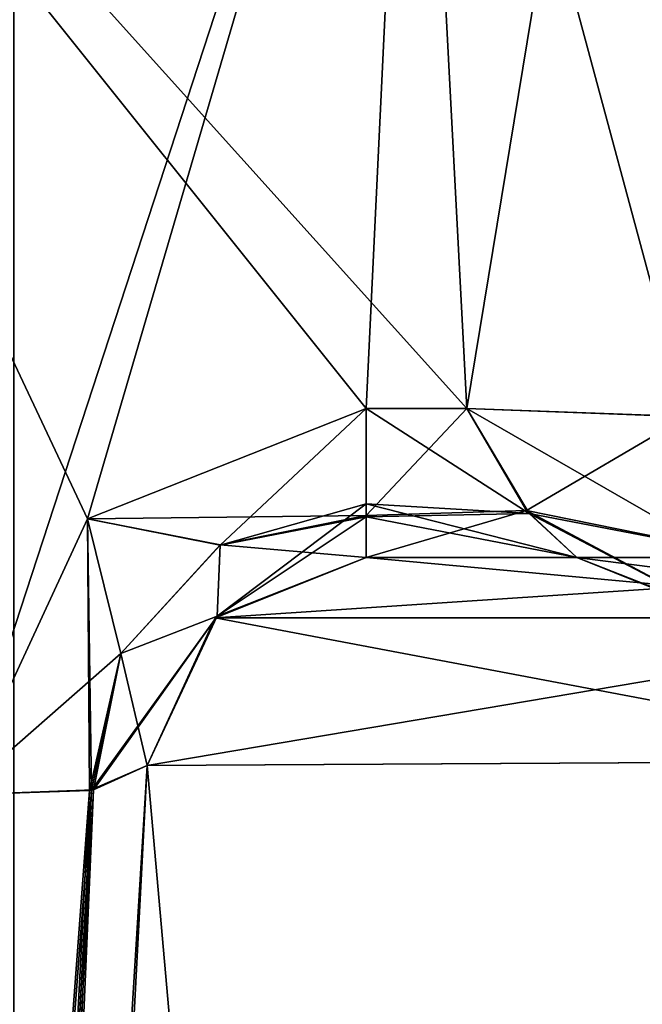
# Model space of a CAD drawing. Header units: inches. Extents: x -10 to 10, y -2.3 to 4.3.
# Tile 155 of 256: x -8.9991 to -8.8998, y -0.6762 to -0.5192. Entities that reach past the tile are written whole.
import ezdxf

# ---------------------------------------------------------------- set-up
doc = ezdxf.new("R2010")
doc.units = ezdxf.units.IN
doc.header["$LTSCALE"] = 65.185185
doc.header["$MEASUREMENT"] = 0
for name, color, linetype in [('1695', 7, 'CONTINUOUS'), ('1696', 7, 'CONTINUOUS'), ('1697', 7, 'CONTINUOUS'), ('1704', 7, 'CONTINUOUS'), ('1705', 7, 'CONTINUOUS'), ('1706', 7, 'CONTINUOUS'), ('1707', 7, 'CONTINUOUS'), ('1708', 7, 'CONTINUOUS'), ('1709', 7, 'CONTINUOUS'), ('1713', 7, 'CONTINUOUS'), ('1714', 7, 'CONTINUOUS'), ('1715', 7, 'CONTINUOUS'), ('1716', 7, 'CONTINUOUS'), ('1717', 7, 'CONTINUOUS'), ('1718', 7, 'CONTINUOUS'), ('1719', 7, 'CONTINUOUS'), ('1720', 7, 'CONTINUOUS'), ('1721', 7, 'CONTINUOUS'), ('1722', 7, 'CONTINUOUS'), ('179', 7, 'CONTINUOUS'), ('192', 7, 'CONTINUOUS'), ('193', 7, 'CONTINUOUS'), ('4614', 7, 'CONTINUOUS'), ('4615', 7, 'CONTINUOUS'), ('4616', 7, 'CONTINUOUS'), ('4617', 7, 'CONTINUOUS'), ('4620', 7, 'CONTINUOUS'), ('6639', 7, 'CONTINUOUS'), ('8186', 7, 'CONTINUOUS'), ('8187', 7, 'CONTINUOUS'), ('8188', 7, 'CONTINUOUS'), ('8189', 7, 'CONTINUOUS'), ('8190', 7, 'CONTINUOUS'), ('8191', 7, 'CONTINUOUS'), ('8192', 7, 'CONTINUOUS'), ('8193', 7, 'CONTINUOUS'), ('8194', 7, 'CONTINUOUS'), ('8585', 7, 'CONTINUOUS'), ('8594', 7, 'CONTINUOUS'), ('9473', 7, 'CONTINUOUS'), ('9474', 7, 'CONTINUOUS'), ('9475', 7, 'CONTINUOUS'), ('9478', 7, 'CONTINUOUS'), ('9479', 7, 'CONTINUOUS'), ('9480', 7, 'CONTINUOUS')]:
    doc.layers.add(name, color=color, linetype=linetype)

msp = doc.modelspace()

# ---------------------------------------------------------------- linework, layer by layer
at = {"layer": '1695', "linetype": 'Continuous'}
for points in [[(-8.91021, -0.605, 3.15247), (-8.94379, -0.605, 3.15247), (-8.91021, -0.605, 4.12561), (-8.91021, -0.605, 3.15247)], [(-8.91021, -0.605, 4.12561), (-8.94379, -0.605, 3.15247), (-8.94379, -0.605, 4.12918), (-8.91021, -0.605, 4.12561)], [(-8.82246, -0.605, 4.42247), (-8.91021, -0.605, 4.12561), (-8.94379, -0.605, 4.12918), (-8.82246, -0.605, 4.42247)], [(-8.79767, -0.605, 4.39766), (-8.91021, -0.605, 4.12561), (-8.82246, -0.605, 4.42247), (-8.79767, -0.605, 4.39766)]]:
    msp.add_3dface(points, dxfattribs=at)
at = {"layer": '1696', "linetype": 'Continuous'}
for points in [[(-8.92777, -0.58124, 3.12312), (-8.94379, -0.58124, 3.12312), (-8.94379, -0.59831, 3.13359), (-8.92777, -0.58124, 3.12312)], [(-8.91823, -0.5975, 3.13262), (-8.92777, -0.58124, 3.12312), (-8.94379, -0.59831, 3.13359), (-8.91823, -0.5975, 3.13262)], [(-8.94379, -0.605, 3.15247), (-8.91021, -0.605, 3.15247), (-8.91823, -0.5975, 3.13262), (-8.94379, -0.605, 3.15247)], [(-8.94379, -0.605, 3.15247), (-8.91823, -0.5975, 3.13262), (-8.94379, -0.59831, 3.13359), (-8.94379, -0.605, 3.15247)]]:
    msp.add_3dface(points, dxfattribs=at)
at = {"layer": '1697', "linetype": 'Continuous'}
for points in [[(-8.93616, -0.42104, 3.08907), (-9.072, -0.42104, 3.08907), (-9.0087, -0.64284, 3.13622), (-8.93616, -0.42104, 3.08907)], [(-8.98826, -0.59884, 3.12686), (-8.93616, -0.42104, 3.08907), (-9.0087, -0.64284, 3.13622), (-8.98826, -0.59884, 3.12686)], [(-8.94379, -0.58124, 3.12312), (-8.93616, -0.42104, 3.08907), (-8.98826, -0.59884, 3.12686), (-8.94379, -0.58124, 3.12312)], [(-8.94379, -0.58124, 3.12312), (-8.92777, -0.58124, 3.12312), (-8.93616, -0.42104, 3.08907), (-8.94379, -0.58124, 3.12312)]]:
    msp.add_3dface(points, dxfattribs=at)
at = {"layer": '1704', "linetype": 'Continuous'}
for points in [[(-8.92777, -0.58124, 0.87688), (-8.93616, -0.42104, 0.91093), (-8.90157, -0.42221, 0.92494), (-8.92777, -0.58124, 0.87688)], [(-8.92777, -0.58124, 0.87688), (-8.90157, -0.42221, 0.92494), (-8.89265, -0.5825, 0.89138), (-8.92777, -0.58124, 0.87688)], [(-8.90157, -0.42221, 0.92494), (-8.88622, -0.42905, 0.95979), (-8.89265, -0.5825, 0.89138), (-8.90157, -0.42221, 0.92494)]]:
    msp.add_3dface(points, dxfattribs=at)
at = {"layer": '1705', "linetype": 'Continuous'}
for points in [[(-8.92777, -0.58124, 0.87688), (-8.89265, -0.5825, 0.89138), (-8.88901, -0.60349, 0.87873), (-8.92777, -0.58124, 0.87688)], [(-8.92777, -0.58124, 0.87688), (-8.88901, -0.60349, 0.87873), (-8.91779, -0.59799, 0.86681), (-8.92777, -0.58124, 0.87688)], [(-8.88901, -0.60349, 0.87873), (-8.88612, -0.61461, 0.84751), (-8.91779, -0.59799, 0.86681), (-8.88901, -0.60349, 0.87873)], [(-8.91779, -0.59799, 0.86681), (-8.88612, -0.61461, 0.84751), (-8.91021, -0.605, 0.84753), (-8.91779, -0.59799, 0.86681)]]:
    msp.add_3dface(points, dxfattribs=at)
at = {"layer": '1706', "linetype": 'Continuous'}
for points in [[(-8.91021, -0.605, 0.84753), (-8.88612, -0.61461, 0.84751), (-8.91021, -0.605, -0.84753), (-8.91021, -0.605, 0.84753)], [(-8.91021, -0.605, -0.84753), (-8.88612, -0.61461, 0.84751), (-8.88612, -0.61461, -0.84751), (-8.91021, -0.605, -0.84753)]]:
    msp.add_3dface(points, dxfattribs=at)
at = {"layer": '1707', "linetype": 'Continuous'}
for points in [[(-8.92777, -0.58124, -0.87688), (-8.91823, -0.5975, -0.86738), (-8.89265, -0.5825, -0.89138), (-8.92777, -0.58124, -0.87688)], [(-8.91823, -0.5975, -0.86738), (-8.88913, -0.6034, -0.87865), (-8.89265, -0.5825, -0.89138), (-8.91823, -0.5975, -0.86738)], [(-8.91021, -0.605, -0.84753), (-8.88612, -0.61461, -0.84751), (-8.91823, -0.5975, -0.86738), (-8.91021, -0.605, -0.84753)], [(-8.88612, -0.61461, -0.84751), (-8.88913, -0.6034, -0.87865), (-8.91823, -0.5975, -0.86738), (-8.88612, -0.61461, -0.84751)]]:
    msp.add_3dface(points, dxfattribs=at)
at = {"layer": '1708', "linetype": 'Continuous'}
for points in [[(-8.92777, -0.58124, -0.87688), (-8.89265, -0.5825, -0.89138), (-8.93616, -0.42104, -0.91093), (-8.92777, -0.58124, -0.87688)], [(-8.93616, -0.42104, -0.91093), (-8.89265, -0.5825, -0.89138), (-8.90102, -0.42229, -0.92547), (-8.93616, -0.42104, -0.91093)], [(-8.89265, -0.5825, -0.89138), (-8.87784, -0.58902, -0.92578), (-8.90102, -0.42229, -0.92547), (-8.89265, -0.5825, -0.89138)], [(-8.90102, -0.42229, -0.92547), (-8.87784, -0.58902, -0.92578), (-8.88622, -0.42905, -0.95978), (-8.90102, -0.42229, -0.92547)]]:
    msp.add_3dface(points, dxfattribs=at)
at = {"layer": '1709', "linetype": 'Continuous'}
for points in [[(-8.93616, -0.42104, -0.91093), (-9.072, -0.42104, -0.91093), (-9.0087, -0.64284, -0.86378), (-8.93616, -0.42104, -0.91093)], [(-8.98826, -0.59884, -0.87314), (-8.93616, -0.42104, -0.91093), (-9.0087, -0.64284, -0.86378), (-8.98826, -0.59884, -0.87314)], [(-8.94379, -0.58124, -0.87688), (-8.93616, -0.42104, -0.91093), (-8.98826, -0.59884, -0.87314), (-8.94379, -0.58124, -0.87688)], [(-8.92777, -0.58124, -0.87688), (-8.93616, -0.42104, -0.91093), (-8.94379, -0.58124, -0.87688), (-8.92777, -0.58124, -0.87688)]]:
    msp.add_3dface(points, dxfattribs=at)
at = {"layer": '1713', "linetype": 'Continuous'}
for points in [[(-9.0087, -0.64284, -3.13622), (-9.072, -0.42104, -3.08907), (-8.98827, -0.59884, -3.12687), (-9.0087, -0.64284, -3.13622)], [(-8.98827, -0.59884, -3.12687), (-9.072, -0.42104, -3.08907), (-8.94379, -0.58124, -3.12312), (-8.98827, -0.59884, -3.12687)], [(-8.94379, -0.58124, -3.12312), (-9.072, -0.42104, -3.08907), (-8.92777, -0.58124, -3.12312), (-8.94379, -0.58124, -3.12312)], [(-8.92777, -0.58124, -3.12312), (-9.072, -0.42104, -3.08907), (-8.93616, -0.42104, -3.08907), (-8.92777, -0.58124, -3.12312)]]:
    msp.add_3dface(points, dxfattribs=at)
at = {"layer": '1714', "linetype": 'Continuous'}
for points in [[(-9.02775, -1.57343, -3.36436), (-9.0361, -1.56954, -3.3422), (-8.97874, -0.63817, -3.16556), (-9.02775, -1.57343, -3.36436)], [(-8.97874, -0.63817, -3.16556), (-9.0361, -1.56954, -3.3422), (-8.98765, -0.64209, -3.1449), (-8.97874, -0.63817, -3.16556)], [(-9.0361, -1.56954, -3.3422), (-9.05722, -1.56876, -3.33303), (-8.98765, -0.64209, -3.1449), (-9.0361, -1.56954, -3.3422)], [(-9.05722, -1.56876, -3.33303), (-9.0087, -0.64284, -3.13622), (-8.98765, -0.64209, -3.1449), (-9.05722, -1.56876, -3.33303)]]:
    msp.add_3dface(points, dxfattribs=at)
at = {"layer": '1715', "linetype": 'Continuous'}
for points in [[(-8.98827, -0.59884, -3.12687), (-8.94379, -0.58124, -3.12312), (-8.9671, -0.60301, -3.13326), (-8.98827, -0.59884, -3.12687)], [(-8.9671, -0.60301, -3.13326), (-8.94379, -0.58124, -3.12312), (-8.94379, -0.5985, -3.13382), (-8.9671, -0.60301, -3.13326)], [(-9.0087, -0.64284, -3.13622), (-8.98827, -0.59884, -3.12687), (-8.98765, -0.64209, -3.1449), (-9.0087, -0.64284, -3.13622)], [(-8.98765, -0.64209, -3.1449), (-8.98827, -0.59884, -3.12687), (-8.98293, -0.62028, -3.13827), (-8.98765, -0.64209, -3.1449)], [(-8.98293, -0.62028, -3.13827), (-8.98827, -0.59884, -3.12687), (-8.9671, -0.60301, -3.13326), (-8.98293, -0.62028, -3.13827)], [(-8.9671, -0.60301, -3.13326), (-8.94379, -0.5985, -3.13382), (-8.96759, -0.61434, -3.15617), (-8.9671, -0.60301, -3.13326)], [(-8.94379, -0.605, -3.15247), (-8.96759, -0.61434, -3.15617), (-8.94379, -0.5985, -3.13382), (-8.94379, -0.605, -3.15247)], [(-8.98293, -0.62028, -3.13827), (-8.9671, -0.60301, -3.13326), (-8.96759, -0.61434, -3.15617), (-8.98293, -0.62028, -3.13827)], [(-8.97874, -0.63817, -3.16556), (-8.98293, -0.62028, -3.13827), (-8.96759, -0.61434, -3.15617), (-8.97874, -0.63817, -3.16556)], [(-8.97874, -0.63817, -3.16556), (-8.98765, -0.64209, -3.1449), (-8.98293, -0.62028, -3.13827), (-8.97874, -0.63817, -3.16556)]]:
    msp.add_3dface(points, dxfattribs=at)
at = {"layer": '1716', "linetype": 'Continuous'}
for points in [[(-8.96759, -0.61434, -3.15617), (-8.94379, -0.605, -3.15247), (-8.96786, -0.61459, -4.12935), (-8.96759, -0.61434, -3.15617)], [(-8.96786, -0.61459, -4.12935), (-8.94379, -0.605, -3.15247), (-8.94379, -0.605, -4.12921), (-8.96786, -0.61459, -4.12935)], [(-8.97874, -0.63817, -4.12935), (-8.97874, -0.63817, -3.16556), (-8.96759, -0.61434, -3.15617), (-8.97874, -0.63817, -4.12935)], [(-8.97874, -0.63817, -4.12935), (-8.96759, -0.61434, -3.15617), (-8.96786, -0.61459, -4.12935), (-8.97874, -0.63817, -4.12935)]]:
    msp.add_3dface(points, dxfattribs=at)
at = {"layer": '1717', "linetype": 'Continuous'}
for points in [[(-8.83949, -0.6146, -4.43949), (-8.96786, -0.61459, -4.12935), (-8.82247, -0.605, -4.42246), (-8.83949, -0.6146, -4.43949)], [(-8.96786, -0.61459, -4.12935), (-8.94379, -0.605, -4.12921), (-8.82247, -0.605, -4.42246), (-8.96786, -0.61459, -4.12935)], [(-8.97874, -0.63817, -4.12935), (-8.96786, -0.61459, -4.12935), (-8.83949, -0.6146, -4.43949), (-8.97874, -0.63817, -4.12935)], [(-8.84704, -0.63741, -4.44726), (-8.97874, -0.63817, -4.12935), (-8.83949, -0.6146, -4.43949), (-8.84704, -0.63741, -4.44726)]]:
    msp.add_3dface(points, dxfattribs=at)
at = {"layer": '1718', "linetype": 'Continuous'}
for points in [[(-8.94379, -0.605, -4.12921), (-8.94379, -0.605, -3.15247), (-8.91021, -0.605, -3.15247), (-8.94379, -0.605, -4.12921)], [(-8.82247, -0.605, -4.42246), (-8.94379, -0.605, -4.12921), (-8.91021, -0.605, -4.12558), (-8.82247, -0.605, -4.42246)], [(-8.94379, -0.605, -4.12921), (-8.91021, -0.605, -3.15247), (-8.91021, -0.605, -4.12558), (-8.94379, -0.605, -4.12921)], [(-8.79766, -0.605, -4.39767), (-8.82247, -0.605, -4.42246), (-8.91021, -0.605, -4.12558), (-8.79766, -0.605, -4.39767)]]:
    msp.add_3dface(points, dxfattribs=at)
at = {"layer": '1719', "linetype": 'Continuous'}
for points in [[(-8.94379, -0.58124, -3.12312), (-8.92777, -0.58124, -3.12312), (-8.91779, -0.59799, -3.13319), (-8.94379, -0.58124, -3.12312)], [(-8.94379, -0.5985, -3.13382), (-8.94379, -0.58124, -3.12312), (-8.91779, -0.59799, -3.13319), (-8.94379, -0.5985, -3.13382)], [(-8.91021, -0.605, -3.15247), (-8.94379, -0.5985, -3.13382), (-8.91779, -0.59799, -3.13319), (-8.91021, -0.605, -3.15247)], [(-8.94379, -0.605, -3.15247), (-8.94379, -0.5985, -3.13382), (-8.91021, -0.605, -3.15247), (-8.94379, -0.605, -3.15247)]]:
    msp.add_3dface(points, dxfattribs=at)
at = {"layer": '1720', "linetype": 'Continuous'}
for points in [[(-8.91779, -0.59799, -3.13319), (-8.92777, -0.58124, -3.12312), (-8.88901, -0.60349, -3.12127), (-8.91779, -0.59799, -3.13319)], [(-8.88901, -0.60349, -3.12127), (-8.92777, -0.58124, -3.12312), (-8.89238, -0.58254, -3.10834), (-8.88901, -0.60349, -3.12127)], [(-8.91021, -0.605, -3.15247), (-8.91779, -0.59799, -3.13319), (-8.88612, -0.61461, -3.15249), (-8.91021, -0.605, -3.15247)], [(-8.91779, -0.59799, -3.13319), (-8.88901, -0.60349, -3.12127), (-8.88612, -0.61461, -3.15249), (-8.91779, -0.59799, -3.13319)]]:
    msp.add_3dface(points, dxfattribs=at)
at = {"layer": '1721', "linetype": 'Continuous'}
for points in [[(-8.91021, -0.605, -4.12558), (-8.91021, -0.605, -3.15247), (-8.88612, -0.61461, -3.15249), (-8.91021, -0.605, -4.12558)], [(-8.91021, -0.605, -4.12558), (-8.88612, -0.61461, -3.15249), (-8.88609, -0.61464, -4.12574), (-8.91021, -0.605, -4.12558)]]:
    msp.add_3dface(points, dxfattribs=at)
at = {"layer": '1722', "linetype": 'Continuous'}
for points in [[(-8.79766, -0.605, -4.39767), (-8.91021, -0.605, -4.12558), (-8.83823, -0.61416, -4.30635), (-8.79766, -0.605, -4.39767)], [(-8.91021, -0.605, -4.12558), (-8.88609, -0.61464, -4.12574), (-8.83823, -0.61416, -4.30635), (-8.91021, -0.605, -4.12558)]]:
    msp.add_3dface(points, dxfattribs=at)
at = {"layer": '179', "linetype": 'Continuous'}
for points in [[(-9.072, -0.42104, 0.91093), (-8.93616, -0.42104, 0.91093), (-8.92777, -0.58124, 0.87688), (-9.072, -0.42104, 0.91093)], [(-9.0087, -0.64284, 0.86378), (-9.072, -0.42104, 0.91093), (-8.98827, -0.59884, 0.87313), (-9.0087, -0.64284, 0.86378)], [(-8.98827, -0.59884, 0.87313), (-9.072, -0.42104, 0.91093), (-8.94379, -0.58124, 0.87688), (-8.98827, -0.59884, 0.87313)], [(-8.94379, -0.58124, 0.87688), (-9.072, -0.42104, 0.91093), (-8.92777, -0.58124, 0.87688), (-8.94379, -0.58124, 0.87688)]]:
    msp.add_3dface(points, dxfattribs=at)
at = {"layer": '192', "linetype": 'Continuous'}
for points in [[(-9.02775, -1.57343, -4.17837), (-9.02775, -1.57343, -3.36436), (-8.97874, -0.63817, -4.12935), (-9.02775, -1.57343, -4.17837)], [(-8.97874, -0.63817, -4.12935), (-9.02775, -1.57343, -3.36436), (-8.97874, -0.63817, -3.16556), (-8.97874, -0.63817, -4.12935)]]:
    msp.add_3dface(points, dxfattribs=at)
at = {"layer": '193', "linetype": 'Continuous'}
for points in [[(-9.02775, -1.57343, -4.17837), (-8.97874, -0.63817, -4.12935), (-8.84704, -0.63741, -4.44726), (-9.02775, -1.57343, -4.17837)], [(-8.89617, -1.57278, -4.49617), (-9.02775, -1.57343, -4.17837), (-8.84704, -0.63741, -4.44726), (-8.89617, -1.57278, -4.49617)]]:
    msp.add_3dface(points, dxfattribs=at)
at = {"layer": '4614', "linetype": 'Continuous'}
msp.add_3dface([(-8.91021, -0.605, 4.12561), (-8.79767, -0.605, 4.39766), (-8.88647, -0.61428, 4.12574), (-8.91021, -0.605, 4.12561)], dxfattribs=at)
at = {"layer": '4615', "linetype": 'Continuous'}
for points in [[(-8.91021, -0.605, 3.15247), (-8.91021, -0.605, 4.12561), (-8.88647, -0.61428, 4.12574), (-8.91021, -0.605, 3.15247)], [(-8.91021, -0.605, 3.15247), (-8.88647, -0.61428, 4.12574), (-8.88612, -0.61461, 3.15249), (-8.91021, -0.605, 3.15247)]]:
    msp.add_3dface(points, dxfattribs=at)
at = {"layer": '4616', "linetype": 'Continuous'}
for points in [[(-8.92777, -0.58124, 3.12312), (-8.91823, -0.5975, 3.13262), (-8.89265, -0.5825, 3.10862), (-8.92777, -0.58124, 3.12312)], [(-8.91823, -0.5975, 3.13262), (-8.88913, -0.6034, 3.12135), (-8.89265, -0.5825, 3.10862), (-8.91823, -0.5975, 3.13262)], [(-8.91823, -0.5975, 3.13262), (-8.91021, -0.605, 3.15247), (-8.88612, -0.61461, 3.15249), (-8.91823, -0.5975, 3.13262)], [(-8.91823, -0.5975, 3.13262), (-8.88612, -0.61461, 3.15249), (-8.88913, -0.6034, 3.12135), (-8.91823, -0.5975, 3.13262)]]:
    msp.add_3dface(points, dxfattribs=at)
at = {"layer": '4617', "linetype": 'Continuous'}
for points in [[(-8.93616, -0.42104, 3.08907), (-8.92777, -0.58124, 3.12312), (-8.89265, -0.5825, 3.10862), (-8.93616, -0.42104, 3.08907)], [(-8.93616, -0.42104, 3.08907), (-8.89265, -0.5825, 3.10862), (-8.90102, -0.42229, 3.07453), (-8.93616, -0.42104, 3.08907)], [(-8.89265, -0.5825, 3.10862), (-8.87784, -0.58902, 3.07422), (-8.90102, -0.42229, 3.07453), (-8.89265, -0.5825, 3.10862)], [(-8.90102, -0.42229, 3.07453), (-8.87784, -0.58902, 3.07422), (-8.88622, -0.42905, 3.04022), (-8.90102, -0.42229, 3.07453)]]:
    msp.add_3dface(points, dxfattribs=at)
at = {"layer": '4620', "linetype": 'Continuous'}
for points in [[(-8.89965, -0.17279, 1.11674), (-8.90491, -0.07238, 1.39978), (-8.8722, -0.69666, 1.20918), (-8.89965, -0.17279, 1.11674)], [(-8.8722, -0.69666, 1.20918), (-8.90491, -0.07238, 1.39978), (-8.87845, -0.57743, 1.25844), (-8.8722, -0.69666, 1.20918)], [(-8.87845, -0.57743, 1.25844), (-8.90491, -0.07238, 1.39978), (-8.88163, -0.51666, 1.37243), (-8.87845, -0.57743, 1.25844)], [(-8.89965, -0.17279, -2.88326), (-8.90491, -0.07238, -2.60022), (-8.8722, -0.69666, -2.79082), (-8.89965, -0.17279, -2.88326)], [(-8.8722, -0.69666, -2.79082), (-8.90491, -0.07238, -2.60022), (-8.87845, -0.57743, -2.74156), (-8.8722, -0.69666, -2.79082)], [(-8.87845, -0.57743, -2.74156), (-8.90491, -0.07238, -2.60022), (-8.88163, -0.51666, -2.62757), (-8.87845, -0.57743, -2.74156)]]:
    msp.add_3dface(points, dxfattribs=at)
at = {"layer": '6639', "linetype": 'Continuous'}
for points in [[(-8.92777, -0.58124, -3.12312), (-8.93616, -0.42104, -3.08907), (-8.90157, -0.42221, -3.07506), (-8.92777, -0.58124, -3.12312)], [(-8.89238, -0.58254, -3.10834), (-8.92777, -0.58124, -3.12312), (-8.90157, -0.42221, -3.07506), (-8.89238, -0.58254, -3.10834)], [(-8.88622, -0.42905, -3.04021), (-8.89238, -0.58254, -3.10834), (-8.90157, -0.42221, -3.07506), (-8.88622, -0.42905, -3.04021)]]:
    msp.add_3dface(points, dxfattribs=at)
at = {"layer": '8186', "linetype": 'Continuous'}
for points in [[(-8.91823, -0.5975, -0.86738), (-8.92777, -0.58124, -0.87688), (-8.94379, -0.59831, -0.86641), (-8.91823, -0.5975, -0.86738)], [(-8.92777, -0.58124, -0.87688), (-8.94379, -0.58124, -0.87688), (-8.94379, -0.59831, -0.86641), (-8.92777, -0.58124, -0.87688)], [(-8.91021, -0.605, -0.84753), (-8.91823, -0.5975, -0.86738), (-8.94379, -0.605, -0.84753), (-8.91021, -0.605, -0.84753)], [(-8.94379, -0.605, -0.84753), (-8.91823, -0.5975, -0.86738), (-8.94379, -0.59831, -0.86641), (-8.94379, -0.605, -0.84753)]]:
    msp.add_3dface(points, dxfattribs=at)
at = {"layer": '8187', "linetype": 'Continuous'}
for points in [[(-8.91021, -0.605, 0.84753), (-8.91021, -0.605, -0.84753), (-8.94379, -0.605, 0.84753), (-8.91021, -0.605, 0.84753)], [(-8.91021, -0.605, -0.84753), (-8.94379, -0.605, -0.84753), (-8.94379, -0.605, 0.84753), (-8.91021, -0.605, -0.84753)]]:
    msp.add_3dface(points, dxfattribs=at)
at = {"layer": '8188', "linetype": 'Continuous'}
for points in [[(-8.94379, -0.58124, 0.87688), (-8.92777, -0.58124, 0.87688), (-8.91779, -0.59799, 0.86681), (-8.94379, -0.58124, 0.87688)], [(-8.94379, -0.58124, 0.87688), (-8.91779, -0.59799, 0.86681), (-8.94379, -0.59642, 0.86853), (-8.94379, -0.58124, 0.87688)], [(-8.91779, -0.59799, 0.86681), (-8.91021, -0.605, 0.84753), (-8.94379, -0.59642, 0.86853), (-8.91779, -0.59799, 0.86681)], [(-8.91021, -0.605, 0.84753), (-8.94379, -0.605, 0.84753), (-8.94379, -0.59642, 0.86853), (-8.91021, -0.605, 0.84753)]]:
    msp.add_3dface(points, dxfattribs=at)
at = {"layer": '8189', "linetype": 'Continuous'}
for points in [[(-8.98827, -0.59884, 0.87313), (-8.94379, -0.58124, 0.87688), (-8.9671, -0.60301, 0.86674), (-8.98827, -0.59884, 0.87313)], [(-8.94379, -0.58124, 0.87688), (-8.94379, -0.59642, 0.86853), (-8.9671, -0.60301, 0.86674), (-8.94379, -0.58124, 0.87688)], [(-8.94379, -0.59642, 0.86853), (-8.94379, -0.605, 0.84753), (-8.96759, -0.61434, 0.84383), (-8.94379, -0.59642, 0.86853)], [(-8.9671, -0.60301, 0.86674), (-8.94379, -0.59642, 0.86853), (-8.96759, -0.61434, 0.84383), (-8.9671, -0.60301, 0.86674)], [(-9.0087, -0.64284, 0.86378), (-8.98827, -0.59884, 0.87313), (-8.98796, -0.64214, 0.85539), (-9.0087, -0.64284, 0.86378)], [(-8.98796, -0.64214, 0.85539), (-8.98827, -0.59884, 0.87313), (-8.98293, -0.62028, 0.86173), (-8.98796, -0.64214, 0.85539)], [(-8.98293, -0.62028, 0.86173), (-8.98827, -0.59884, 0.87313), (-8.9671, -0.60301, 0.86674), (-8.98293, -0.62028, 0.86173)], [(-8.98293, -0.62028, 0.86173), (-8.9671, -0.60301, 0.86674), (-8.96759, -0.61434, 0.84383), (-8.98293, -0.62028, 0.86173)], [(-8.97874, -0.63817, 0.83444), (-8.98293, -0.62028, 0.86173), (-8.96759, -0.61434, 0.84383), (-8.97874, -0.63817, 0.83444)], [(-8.98796, -0.64214, 0.85539), (-8.98293, -0.62028, 0.86173), (-8.97874, -0.63817, 0.83444), (-8.98796, -0.64214, 0.85539)]]:
    msp.add_3dface(points, dxfattribs=at)
at = {"layer": '8190', "linetype": 'Continuous'}
for points in [[(-9.02775, -1.57343, 0.63564), (-9.03611, -1.56954, 0.65781), (-8.97874, -0.63817, 0.83444), (-9.02775, -1.57343, 0.63564)], [(-9.03611, -1.56954, 0.65781), (-8.98796, -0.64214, 0.85539), (-8.97874, -0.63817, 0.83444), (-9.03611, -1.56954, 0.65781)], [(-9.05722, -1.56876, 0.66697), (-9.0087, -0.64284, 0.86378), (-8.98796, -0.64214, 0.85539), (-9.05722, -1.56876, 0.66697)], [(-9.03611, -1.56954, 0.65781), (-9.05722, -1.56876, 0.66697), (-8.98796, -0.64214, 0.85539), (-9.03611, -1.56954, 0.65781)]]:
    msp.add_3dface(points, dxfattribs=at)
at = {"layer": '8191', "linetype": 'Continuous'}
for points in [[(-9.02775, -1.57343, -0.63564), (-9.02775, -1.57343, 0.63564), (-8.97874, -0.63817, -0.83444), (-9.02775, -1.57343, -0.63564)], [(-9.02775, -1.57343, 0.63564), (-8.97874, -0.63817, 0.83444), (-8.97874, -0.63817, -0.83444), (-9.02775, -1.57343, 0.63564)]]:
    msp.add_3dface(points, dxfattribs=at)
at = {"layer": '8192', "linetype": 'Continuous'}
for points in [[(-9.02775, -1.57343, -0.63564), (-8.97874, -0.63817, -0.83444), (-8.98761, -0.64209, -0.85506), (-9.02775, -1.57343, -0.63564)], [(-9.03656, -1.56949, -0.65829), (-9.02775, -1.57343, -0.63564), (-8.98761, -0.64209, -0.85506), (-9.03656, -1.56949, -0.65829)], [(-9.0087, -0.64284, -0.86378), (-9.03656, -1.56949, -0.65829), (-8.98761, -0.64209, -0.85506), (-9.0087, -0.64284, -0.86378)]]:
    msp.add_3dface(points, dxfattribs=at)
at = {"layer": '8193', "linetype": 'Continuous'}
for points in [[(-8.94379, -0.58124, -0.87688), (-8.98826, -0.59884, -0.87314), (-8.94379, -0.59831, -0.86641), (-8.94379, -0.58124, -0.87688)], [(-8.98826, -0.59884, -0.87314), (-9.0087, -0.64284, -0.86378), (-8.98293, -0.62027, -0.86173), (-8.98826, -0.59884, -0.87314)], [(-8.94379, -0.59831, -0.86641), (-8.98826, -0.59884, -0.87314), (-8.96708, -0.60299, -0.86675), (-8.94379, -0.59831, -0.86641)], [(-8.98826, -0.59884, -0.87314), (-8.98293, -0.62027, -0.86173), (-8.96708, -0.60299, -0.86675), (-8.98826, -0.59884, -0.87314)], [(-8.94379, -0.605, -0.84753), (-8.94379, -0.59831, -0.86641), (-8.96708, -0.60299, -0.86675), (-8.94379, -0.605, -0.84753)], [(-8.96708, -0.60299, -0.86675), (-8.98293, -0.62027, -0.86173), (-8.96759, -0.61434, -0.84382), (-8.96708, -0.60299, -0.86675)], [(-8.94379, -0.605, -0.84753), (-8.96708, -0.60299, -0.86675), (-8.96759, -0.61434, -0.84382), (-8.94379, -0.605, -0.84753)], [(-8.98761, -0.64209, -0.85506), (-8.97874, -0.63817, -0.83444), (-8.96759, -0.61434, -0.84382), (-8.98761, -0.64209, -0.85506)], [(-8.98293, -0.62027, -0.86173), (-8.98761, -0.64209, -0.85506), (-8.96759, -0.61434, -0.84382), (-8.98293, -0.62027, -0.86173)], [(-9.0087, -0.64284, -0.86378), (-8.98761, -0.64209, -0.85506), (-8.98293, -0.62027, -0.86173), (-9.0087, -0.64284, -0.86378)]]:
    msp.add_3dface(points, dxfattribs=at)
at = {"layer": '8194', "linetype": 'Continuous'}
for points in [[(-8.94379, -0.605, 0.84753), (-8.94379, -0.605, -0.84753), (-8.96759, -0.61434, -0.84382), (-8.94379, -0.605, 0.84753)], [(-8.96759, -0.61434, 0.84383), (-8.94379, -0.605, 0.84753), (-8.96759, -0.61434, -0.84382), (-8.96759, -0.61434, 0.84383)], [(-8.97874, -0.63817, 0.83444), (-8.96759, -0.61434, 0.84383), (-8.97874, -0.63817, -0.83444), (-8.97874, -0.63817, 0.83444)], [(-8.97874, -0.63817, -0.83444), (-8.96759, -0.61434, 0.84383), (-8.96759, -0.61434, -0.84382), (-8.97874, -0.63817, -0.83444)]]:
    msp.add_3dface(points, dxfattribs=at)
at = {"layer": '8585', "linetype": 'Continuous'}
for points in [[(-9, -1.955, 13.9861), (-9, 0.545, 13.9861), (-3.55711, 0.545, 13.9861), (-9, -1.955, 13.9861)], [(-9, -1.955, 13.9861), (-3.55711, 0.545, 13.9861), (-3.55711, -1.955, 13.9861), (-9, -1.955, 13.9861)]]:
    msp.add_3dface(points, dxfattribs=at)
at = {"layer": '8594', "linetype": 'Continuous'}
for points in [[(-9, 0.545, 14.1431), (-9, -1.955, 14.1431), (-3.55711, -1.955, 14.1431), (-9, 0.545, 14.1431)], [(-3.55711, 0.545, 14.1431), (-9, 0.545, 14.1431), (-3.55711, -1.955, 14.1431), (-3.55711, 0.545, 14.1431)]]:
    msp.add_3dface(points, dxfattribs=at)
at = {"layer": '9473', "linetype": 'Continuous'}
for points in [[(-8.94379, -0.59831, 3.13359), (-8.94379, -0.58124, 3.12312), (-8.98826, -0.59884, 3.12686), (-8.94379, -0.59831, 3.13359)], [(-8.98826, -0.59884, 3.12686), (-9.0087, -0.64284, 3.13622), (-8.98293, -0.62027, 3.13827), (-8.98826, -0.59884, 3.12686)], [(-8.94379, -0.59831, 3.13359), (-8.98826, -0.59884, 3.12686), (-8.96708, -0.60299, 3.13325), (-8.94379, -0.59831, 3.13359)], [(-8.98826, -0.59884, 3.12686), (-8.98293, -0.62027, 3.13827), (-8.96708, -0.60299, 3.13325), (-8.98826, -0.59884, 3.12686)], [(-8.94379, -0.605, 3.15247), (-8.94379, -0.59831, 3.13359), (-8.96708, -0.60299, 3.13325), (-8.94379, -0.605, 3.15247)], [(-8.96708, -0.60299, 3.13325), (-8.98293, -0.62027, 3.13827), (-8.96759, -0.61434, 3.15618), (-8.96708, -0.60299, 3.13325)], [(-8.94379, -0.605, 3.15247), (-8.96708, -0.60299, 3.13325), (-8.96759, -0.61434, 3.15618), (-8.94379, -0.605, 3.15247)], [(-8.9873, -0.64204, 3.14525), (-8.97874, -0.63817, 3.16556), (-8.96759, -0.61434, 3.15618), (-8.9873, -0.64204, 3.14525)], [(-8.98293, -0.62027, 3.13827), (-8.9873, -0.64204, 3.14525), (-8.96759, -0.61434, 3.15618), (-8.98293, -0.62027, 3.13827)], [(-9.0087, -0.64284, 3.13622), (-8.9873, -0.64204, 3.14525), (-8.98293, -0.62027, 3.13827), (-9.0087, -0.64284, 3.13622)]]:
    msp.add_3dface(points, dxfattribs=at)
at = {"layer": '9474', "linetype": 'Continuous'}
for points in [[(-8.94379, -0.605, 4.12918), (-8.96759, -0.61434, 3.15618), (-8.96788, -0.61461, 4.12935), (-8.94379, -0.605, 4.12918)], [(-8.94379, -0.605, 4.12918), (-8.94379, -0.605, 3.15247), (-8.96759, -0.61434, 3.15618), (-8.94379, -0.605, 4.12918)], [(-8.96759, -0.61434, 3.15618), (-8.97874, -0.63817, 3.16556), (-8.96788, -0.61461, 4.12935), (-8.96759, -0.61434, 3.15618)], [(-8.96788, -0.61461, 4.12935), (-8.97874, -0.63817, 3.16556), (-8.97874, -0.63817, 4.12935), (-8.96788, -0.61461, 4.12935)]]:
    msp.add_3dface(points, dxfattribs=at)
at = {"layer": '9475', "linetype": 'Continuous'}
for points in [[(-8.94379, -0.605, 4.12918), (-8.96788, -0.61461, 4.12935), (-8.83949, -0.6146, 4.43949), (-8.94379, -0.605, 4.12918)], [(-8.82246, -0.605, 4.42247), (-8.94379, -0.605, 4.12918), (-8.83949, -0.6146, 4.43949), (-8.82246, -0.605, 4.42247)], [(-8.96788, -0.61461, 4.12935), (-8.97874, -0.63817, 4.12935), (-8.84725, -0.63741, 4.44706), (-8.96788, -0.61461, 4.12935)], [(-8.83949, -0.6146, 4.43949), (-8.96788, -0.61461, 4.12935), (-8.84725, -0.63741, 4.44706), (-8.83949, -0.6146, 4.43949)]]:
    msp.add_3dface(points, dxfattribs=at)
at = {"layer": '9478', "linetype": 'Continuous'}
for points in [[(-8.97874, -0.63817, 4.12935), (-8.89606, -1.57278, 4.49628), (-8.84725, -0.63741, 4.44706), (-8.97874, -0.63817, 4.12935)], [(-9.02775, -1.57343, 4.17837), (-8.89606, -1.57278, 4.49628), (-8.97874, -0.63817, 4.12935), (-9.02775, -1.57343, 4.17837)]]:
    msp.add_3dface(points, dxfattribs=at)
at = {"layer": '9479', "linetype": 'Continuous'}
for points in [[(-9.02775, -1.57343, 3.36436), (-9.02775, -1.57343, 4.17837), (-8.97874, -0.63817, 4.12935), (-9.02775, -1.57343, 3.36436)], [(-8.97874, -0.63817, 3.16556), (-9.02775, -1.57343, 3.36436), (-8.97874, -0.63817, 4.12935), (-8.97874, -0.63817, 3.16556)]]:
    msp.add_3dface(points, dxfattribs=at)
at = {"layer": '9480', "linetype": 'Continuous'}
for points in [[(-9.02775, -1.57343, 3.36436), (-8.97874, -0.63817, 3.16556), (-8.9873, -0.64204, 3.14525), (-9.02775, -1.57343, 3.36436)], [(-9.03656, -1.56949, 3.34171), (-9.02775, -1.57343, 3.36436), (-8.9873, -0.64204, 3.14525), (-9.03656, -1.56949, 3.34171)], [(-9.0087, -0.64284, 3.13622), (-9.03656, -1.56949, 3.34171), (-8.9873, -0.64204, 3.14525), (-9.0087, -0.64284, 3.13622)]]:
    msp.add_3dface(points, dxfattribs=at)

doc.saveas('drawing.dxf')
